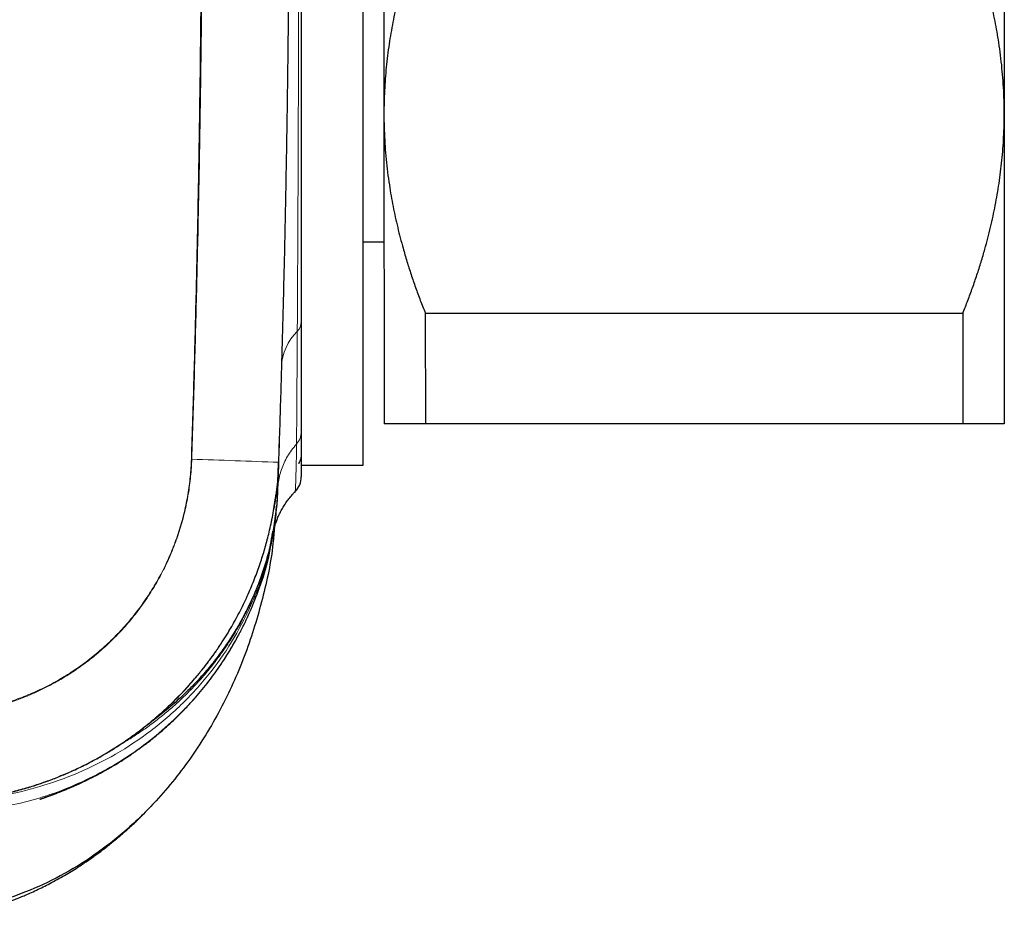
# Model space of a CAD drawing. Header units: millimetres. Extents: x 8 to 656, y 12 to 357.
# Tile 7 of 54: x 113 to 137, y 285 to 307. Entities that reach past the tile are written whole.
import ezdxf

# ---------------------------------------------------------------- set-up
doc = ezdxf.new("R2010")
doc.units = ezdxf.units.MM

msp = doc.modelspace()

# ---------------------------------------------------------------- linework, layer by layer
at = {"color": 7, "linetype": 'Continuous', "lineweight": 30}
for p, q in [((121.269, 296.016), (121.262, 328.016)), ((121.764, 319.516), (121.767, 304.516)), ((136.764, 319.519), (136.767, 304.519)), ((121.767, 304.516), (121.769, 297.016)), ((136.767, 304.519), (136.769, 297.019)), ((121.268, 301.416), (121.768, 301.416)), ((122.768, 299.694), (135.768, 299.697)), ((122.768, 299.694), (122.769, 297.016)), ((135.768, 299.697), (135.769, 297.019)), ((135.769, 297.019), (122.769, 297.016)), ((119.237, 296.695), (119.217, 296.084)), ((119.215, 296.021), (119.195, 295.409)), ((119.218, 296.087), (119.218, 296.082)), ((119.769, 296.015), (121.269, 296.016)), ((119.194, 295.38), (119.192, 295.324)), ((119.611, 295.369), (119.624, 295.383)), ((119.624, 295.383), (119.624, 295.384)), ((114.746, 288.877), (114.759, 288.884))]:
    msp.add_line(p, q, dxfattribs=at)
at = {"color": 252, "linetype": 'Continuous', "lineweight": 0}
for p, q in [((119.169, 295.409), (119.195, 295.409)), ((119.194, 295.38), (119.192, 295.327))]:
    msp.add_line(p, q, dxfattribs=at)
at = {"color": 252, "linetype": 'Continuous', "lineweight": 0, "flags": 128}
msp.add_lwpolyline([(117.11, 296.162), (117.111, 296.162), (117.113, 296.162), (117.114, 296.161), (117.116, 296.161), (117.117, 296.161), (117.118, 296.161), (117.12, 296.161), (117.121, 296.161)], dxfattribs=at)
at = {"color": 7, "linetype": 'Continuous', "lineweight": 30, "flags": 128}
msp.add_lwpolyline([(119.193, 295.362), (119.195, 295.408), (119.195, 295.409), (119.195, 295.409)], dxfattribs=at)
at = {"color": 252, "linetype": 'Continuous', "lineweight": 0}
for centre, radius, start, end in [((119.437, 299.486), 0.331, 315.2258, 358.9548), ((120.561, 298.342), 1.273, 134.278, 177.2664), ((108.616, 25.013), 271.282, 87.76024, 88.20341)]:
    msp.add_arc(centre, radius, start, end, dxfattribs=at)
at = {"color": 7, "linetype": 'Continuous', "lineweight": 30}
for start, end in [(315.3116, 0.0136), (315.3532, 0.0149)]:
    msp.add_arc((119.269, 295.735), 0.5, start, end, dxfattribs=at)
at = {"color": 252, "linetype": 'Continuous', "lineweight": 0}
for points, knots in [([(117.11, 296.162), (117.13, 296.814), (117.171, 298.119), (117.222, 300.077), (117.265, 302.036), (117.3, 303.994), (117.327, 305.953), (117.345, 307.912), (117.356, 309.872), (117.359, 311.831), (117.354, 313.792), (117.341, 315.753), (117.321, 317.713), (117.293, 319.674), (117.257, 321.635), (117.214, 323.596), (117.163, 325.556), (117.124, 326.863), (117.104, 327.516)], [0, 0, 0, 0, 0.062458, 0.124917, 0.187376, 0.249834, 0.312309, 0.374785, 0.437262, 0.499737, 0.562262, 0.624788, 0.687313, 0.749838, 0.812378, 0.874919, 0.93746, 1, 1, 1, 1]), ([(117.146, 327.518), (117.166, 326.867), (117.204, 325.566), (117.252, 323.611), (117.293, 321.655), (117.327, 319.696), (117.353, 317.747), (117.371, 315.808), (117.382, 313.878), (117.385, 311.947), (117.381, 310.001), (117.369, 308.04), (117.349, 306.065), (117.32, 304.087), (117.283, 302.108), (117.238, 300.128), (117.185, 298.145), (117.142, 296.823), (117.121, 296.161)], [0, 0, 0, 0, 0.06224, 0.12459, 0.186996, 0.249459, 0.311982, 0.373447, 0.43497, 0.496545, 0.558174, 0.621116, 0.684114, 0.74717, 0.810283, 0.873456, 0.936687, 1, 1, 1, 1]), ([(119.672, 299.253), (119.673, 299.307), (119.673, 299.414), (119.674, 299.579), (119.675, 299.747), (119.676, 299.918), (119.677, 300.091), (119.678, 300.289), (119.679, 300.514), (119.681, 300.766), (119.682, 301.024), (119.683, 301.295), (119.685, 301.579), (119.686, 301.878), (119.688, 302.182), (119.689, 302.474), (119.69, 302.754), (119.691, 303), (119.692, 303.227), (119.693, 303.435), (119.694, 303.645), (119.695, 303.867), (119.695, 304.101), (119.696, 304.347), (119.697, 304.596), (119.698, 304.847), (119.699, 305.1), (119.699, 305.377), (119.7, 305.679), (119.701, 306.006), (119.702, 306.336), (119.703, 306.68), (119.704, 307.037), (119.704, 307.409), (119.705, 307.784), (119.706, 308.115), (119.706, 308.399), (119.706, 308.638), (119.707, 308.877), (119.707, 309.129), (119.707, 309.392), (119.707, 309.668), (119.708, 309.945), (119.708, 310.222), (119.708, 310.5), (119.708, 310.803), (119.708, 311.13), (119.708, 311.482), (119.708, 311.834), (119.708, 312.198), (119.708, 312.575), (119.708, 312.963), (119.708, 313.35), (119.707, 313.733), (119.707, 314.11), (119.706, 314.481), (119.706, 314.851), (119.705, 315.201), (119.705, 315.531), (119.704, 315.842), (119.704, 316.152), (119.703, 316.462), (119.702, 316.772), (119.702, 317.081), (119.701, 317.389), (119.7, 317.715), (119.699, 318.06), (119.698, 318.421), (119.697, 318.779), (119.695, 319.129), (119.694, 319.47), (119.693, 319.802), (119.692, 320.131), (119.691, 320.44), (119.689, 320.729), (119.688, 320.999), (119.687, 321.265), (119.686, 321.53), (119.685, 321.792), (119.684, 322.052), (119.682, 322.309), (119.681, 322.578), (119.68, 322.86), (119.678, 323.152), (119.676, 323.438), (119.675, 323.718), (119.673, 323.992), (119.672, 324.258), (119.67, 324.519), (119.669, 324.687), (119.669, 324.771)], [0, 0, 0, 0, 0.0086006, 0.0172011, 0.0258095, 0.0344179, 0.0430336, 0.0516512, 0.0635353, 0.0754194, 0.0873241, 0.0992289, 0.112281, 0.1253332, 0.1384127, 0.1514922, 0.1624307, 0.1733731, 0.181757, 0.190141, 0.1985322, 0.2069233, 0.2165096, 0.2260966, 0.2356829, 0.2452936, 0.2549049, 0.2645155, 0.2766149, 0.2887142, 0.3008352, 0.3129562, 0.3263033, 0.3396503, 0.3530264, 0.3664025, 0.3747904, 0.3831783, 0.3915733, 0.3999684, 0.4095589, 0.4191501, 0.4287407, 0.4383554, 0.4479708, 0.4575856, 0.4696893, 0.481793, 0.4939183, 0.5060436, 0.5193944, 0.5327451, 0.5461249, 0.5595046, 0.5723764, 0.5852481, 0.5981458, 0.6110435, 0.622002, 0.6329606, 0.6439352, 0.6549098, 0.6660482, 0.6771866, 0.6883418, 0.6994971, 0.7128843, 0.7262715, 0.7396881, 0.7531047, 0.7659596, 0.7788146, 0.7916956, 0.8045766, 0.8155211, 0.8264657, 0.8374263, 0.8483869, 0.8595117, 0.8706366, 0.8817784, 0.8929201, 0.9062919, 0.9196637, 0.9330649, 0.9464661, 0.9598312, 0.9732036, 0.9865981, 1, 1, 1, 1]), ([(119.654, 296.529), (119.654, 296.559), (119.654, 296.621), (119.655, 296.717), (119.656, 296.817), (119.657, 296.924), (119.658, 297.036), (119.658, 297.155), (119.659, 297.279), (119.66, 297.406), (119.661, 297.537), (119.662, 297.673), (119.663, 297.813), (119.664, 297.957), (119.665, 298.105), (119.666, 298.257), (119.667, 298.413), (119.668, 298.573), (119.669, 298.737), (119.67, 298.905), (119.671, 299.077), (119.672, 299.194), (119.672, 299.253)], [0, 0, 0, 0, 0.046591, 0.093182, 0.139815, 0.186448, 0.236712, 0.286989, 0.337307, 0.387637, 0.438116, 0.488607, 0.539423, 0.59024, 0.641111, 0.691982, 0.743179, 0.79439, 0.845757, 0.897138, 0.948562, 1, 1, 1, 1]), ([(119.195, 295.409), (119.206, 295.523), (119.227, 295.753), (119.346, 296.082), (119.495, 296.341), (119.613, 296.48), (119.654, 296.529)], [0, 0, 0, 0, 0.282485, 0.564971, 0.847456, 1, 1, 1, 1]), ([(119.624, 295.384), (119.624, 295.384), (119.624, 295.384), (119.625, 295.394), (119.625, 295.413), (119.627, 295.44), (119.628, 295.474), (119.63, 295.515), (119.632, 295.56), (119.634, 295.609), (119.636, 295.664), (119.638, 295.73), (119.64, 295.807), (119.643, 295.899), (119.646, 295.998), (119.648, 296.105), (119.65, 296.218), (119.652, 296.328), (119.653, 296.432), (119.653, 296.496), (119.654, 296.529)], [0, 0, 0, 0, 0.041049, 0.102649, 0.16691, 0.225132, 0.283362, 0.341584, 0.392418, 0.443261, 0.494104, 0.544938, 0.607399, 0.66987, 0.732331, 0.792694, 0.853064, 0.913427, 0.956714, 1, 1, 1, 1]), ([(119.769, 296.285), (119.765, 296.225), (119.761, 296.144), (119.715, 296.077), (119.703, 296.06)], [0, 0, 0, 0, 0.729876, 1, 1, 1, 1]), ([(110.63, 289.978), (110.701, 289.977), (110.844, 289.977), (111.057, 289.985), (111.269, 290), (111.482, 290.022), (111.695, 290.051), (111.909, 290.088), (112.124, 290.133), (112.337, 290.185), (112.548, 290.244), (112.755, 290.31), (112.958, 290.382), (113.157, 290.46), (113.352, 290.544), (113.545, 290.635), (113.737, 290.734), (113.927, 290.839), (114.115, 290.953), (114.299, 291.072), (114.478, 291.198), (114.652, 291.329), (114.819, 291.464), (114.981, 291.603), (115.137, 291.747), (115.289, 291.897), (115.436, 292.053), (115.58, 292.215), (115.72, 292.384), (115.854, 292.558), (115.981, 292.736), (116.102, 292.917), (116.214, 293.099), (116.32, 293.284), (116.42, 293.472), (116.513, 293.663), (116.601, 293.858), (116.682, 294.059), (116.758, 294.264), (116.826, 294.472), (116.888, 294.682), (116.942, 294.892), (116.988, 295.102), (117.026, 295.312), (117.058, 295.524), (117.083, 295.736), (117.101, 295.948), (117.107, 296.091), (117.11, 296.162)], [0, 0, 0, 0, 0.021474, 0.042965, 0.064462, 0.085954, 0.107427, 0.129523, 0.151639, 0.173761, 0.195876, 0.217972, 0.239446, 0.260938, 0.282436, 0.303928, 0.325402, 0.347501, 0.369619, 0.391745, 0.413863, 0.435962, 0.457404, 0.478864, 0.500329, 0.521789, 0.543231, 0.565297, 0.587383, 0.609475, 0.631561, 0.653628, 0.675034, 0.696458, 0.717888, 0.739311, 0.760718, 0.782746, 0.804794, 0.826848, 0.848896, 0.870924, 0.892417, 0.913933, 0.935462, 0.956991, 0.978507, 1, 1, 1, 1]), ([(117.121, 296.161), (117.118, 296.092), (117.112, 295.954), (117.094, 295.744), (117.07, 295.532), (117.038, 295.318), (116.998, 295.104), (116.951, 294.89), (116.897, 294.678), (116.835, 294.466), (116.765, 294.256), (116.687, 294.046), (116.602, 293.837), (116.509, 293.631), (116.408, 293.429), (116.302, 293.231), (116.189, 293.038), (116.07, 292.851), (115.946, 292.669), (115.817, 292.493), (115.682, 292.322), (115.543, 292.157), (115.4, 291.998), (115.254, 291.847), (115.106, 291.704), (114.958, 291.568), (114.809, 291.44), (114.659, 291.319), (114.509, 291.205), (114.358, 291.098), (114.209, 290.997), (114.061, 290.904), (113.916, 290.818), (113.775, 290.738), (113.637, 290.665), (113.503, 290.598), (113.373, 290.536), (113.241, 290.477), (113.106, 290.421), (112.971, 290.368), (112.84, 290.32), (112.714, 290.276), (112.593, 290.237), (112.478, 290.203), (112.369, 290.172), (112.264, 290.144), (112.149, 290.116), (112.027, 290.088), (111.897, 290.061), (111.774, 290.038), (111.658, 290.019), (111.546, 290.002), (111.438, 289.988), (111.333, 289.976), (111.235, 289.966), (111.142, 289.958), (111.054, 289.951), (110.966, 289.946), (110.878, 289.942), (110.791, 289.939), (110.709, 289.937), (110.656, 289.936), (110.63, 289.936)], [0, 0, 0, 0, 0.020774, 0.041898, 0.063349, 0.085107, 0.107155, 0.12908, 0.151166, 0.173308, 0.195497, 0.218129, 0.240793, 0.263484, 0.2862, 0.308938, 0.331283, 0.353622, 0.375762, 0.39764, 0.419646, 0.441372, 0.462809, 0.483945, 0.504758, 0.52486, 0.544602, 0.563973, 0.582878, 0.601558, 0.619671, 0.637219, 0.654201, 0.670617, 0.68619, 0.701222, 0.715714, 0.729669, 0.744947, 0.759581, 0.773601, 0.787028, 0.799827, 0.811809, 0.823246, 0.834171, 0.84462, 0.858778, 0.872093, 0.884629, 0.896448, 0.907609, 0.918786, 0.929325, 0.939265, 0.948646, 0.957506, 0.965882, 0.975185, 0.983931, 0.992182, 1, 1, 1, 1]), ([(119.195, 295.409), (119.192, 295.341), (119.186, 295.205), (119.17, 295.005), (119.149, 294.807), (119.123, 294.613), (119.091, 294.419), (119.054, 294.225), (119.011, 294.032), (118.962, 293.839), (118.908, 293.647), (118.848, 293.453), (118.78, 293.258), (118.713, 293.08), (118.65, 292.923), (118.591, 292.787), (118.53, 292.651), (118.458, 292.502), (118.375, 292.339), (118.28, 292.163), (118.179, 291.99), (118.074, 291.819), (117.964, 291.651), (117.859, 291.499), (117.76, 291.363), (117.668, 291.242), (117.573, 291.123), (117.464, 290.99), (117.338, 290.845), (117.2, 290.693), (117.061, 290.55), (116.924, 290.414), (116.783, 290.281), (116.645, 290.158), (116.512, 290.044), (116.383, 289.939), (116.252, 289.836), (116.121, 289.738), (115.99, 289.644), (115.86, 289.554), (115.729, 289.467), (115.593, 289.381), (115.473, 289.308), (115.397, 289.264), (115.369, 289.247)], [0, 0, 0, 0, 0.026887, 0.053796, 0.07966, 0.105523, 0.131467, 0.157412, 0.183661, 0.209911, 0.236243, 0.262576, 0.290353, 0.318154, 0.337759, 0.357364, 0.377002, 0.39664, 0.423021, 0.449407, 0.475787, 0.502344, 0.528905, 0.555461, 0.575528, 0.595594, 0.615693, 0.635792, 0.663693, 0.691615, 0.717138, 0.742662, 0.768248, 0.793834, 0.81579, 0.837746, 0.85974, 0.881735, 0.902587, 0.923439, 0.944323, 0.965207, 0.986866, 1, 1, 1, 1]), ([(119.172, 295.03), (119.172, 295.038), (119.175, 295.068), (119.18, 295.124), (119.184, 295.188), (119.186, 295.229), (119.187, 295.245)], [0, 0, 0, 0, 0.124461, 0.456738, 0.78917, 1, 1, 1, 1]), ([(119.107, 294.974), (119.101, 294.935), (119.084, 294.838), (119.054, 294.682), (119.017, 294.507), (118.975, 294.331), (118.93, 294.156), (118.881, 293.981), (118.828, 293.807), (118.771, 293.634), (118.71, 293.462), (118.64, 293.274), (118.558, 293.072), (118.464, 292.857), (118.363, 292.643), (118.256, 292.432), (118.144, 292.223), (118.024, 292.016), (117.899, 291.812), (117.767, 291.611), (117.629, 291.413), (117.485, 291.219), (117.336, 291.028), (117.176, 290.836), (117.006, 290.643), (116.825, 290.451), (116.637, 290.264), (116.465, 290.102), (116.31, 289.964), (116.174, 289.847), (116.035, 289.734), (115.893, 289.623), (115.748, 289.514), (115.601, 289.408), (115.45, 289.305), (115.298, 289.206), (115.143, 289.109), (114.963, 289.002), (114.756, 288.886), (114.521, 288.765), (114.283, 288.65), (114.066, 288.554), (113.874, 288.475), (113.707, 288.411), (113.539, 288.349), (113.368, 288.292), (113.196, 288.237), (113.021, 288.186), (112.845, 288.139), (112.669, 288.095), (112.491, 288.055), (112.302, 288.017), (112.104, 287.982), (111.894, 287.95), (111.684, 287.924), (111.473, 287.902), (111.261, 287.886), (111.048, 287.875), (110.835, 287.87), (110.692, 287.87), (110.621, 287.871)], [0, 0, 0, 0, 0.009781, 0.024637, 0.03952, 0.054403, 0.069475, 0.084547, 0.099646, 0.114745, 0.129897, 0.145055, 0.164602, 0.184153, 0.203701, 0.223385, 0.243073, 0.262757, 0.282725, 0.302697, 0.322666, 0.34278, 0.362898, 0.383012, 0.404926, 0.426841, 0.44884, 0.47084, 0.485697, 0.500553, 0.515436, 0.53032, 0.545391, 0.560463, 0.575562, 0.590662, 0.605813, 0.620971, 0.642886, 0.6648, 0.6868, 0.708799, 0.723656, 0.738513, 0.753396, 0.768279, 0.783351, 0.798422, 0.813522, 0.828621, 0.843772, 0.858931, 0.876449, 0.893978, 0.911589, 0.9292, 0.946856, 0.964511, 0.98225, 1, 1, 1, 1]), ([(119.074, 294.421), (119.06, 294.289), (118.994, 293.671), (118.614, 292.594), (117.917, 291.248), (116.938, 290.04), (115.751, 289.037), (114.415, 288.292), (113.015, 287.801), (112.057, 287.689), (111.59, 287.634)], [0, 0, 0, 0, 0.036349, 0.170735, 0.310175, 0.452455, 0.595045, 0.735347, 0.870979, 1, 1, 1, 1]), ([(119.066, 294.381), (119.036, 294.191), (118.947, 293.622), (118.633, 292.769), (118.164, 291.834), (117.596, 291.006), (116.918, 290.248), (116.144, 289.578), (115.294, 289.015), (114.391, 288.563), (113.459, 288.237), (112.735, 288.052), (112.324, 288.009), (112.232, 287.999)], [0, 0, 0, 0, 0.057487, 0.172375, 0.270442, 0.370642, 0.472259, 0.574484, 0.676449, 0.777273, 0.876112, 0.972208, 1, 1, 1, 1])]:
    msp.add_open_spline(points, degree=3, knots=knots, dxfattribs=at)
at = {"color": 7, "linetype": 'Continuous', "lineweight": 30}
for points, knots in [([(119.237, 327.565), (119.249, 327.174), (119.273, 326.391), (119.312, 324.957), (119.353, 323.262), (119.393, 321.306), (119.425, 319.35), (119.447, 317.654), (119.461, 316.219), (119.471, 314.91), (119.478, 313.465), (119.48, 311.886), (119.477, 310.306), (119.47, 308.726), (119.457, 307.146), (119.438, 305.566), (119.415, 303.986), (119.387, 302.407), (119.353, 300.827), (119.313, 299.247), (119.269, 297.667), (119.235, 296.614), (119.218, 296.087)], [0, 0, 0, 0, 0.037286, 0.074572, 0.136717, 0.198863, 0.261015, 0.323166, 0.360459, 0.397752, 0.447927, 0.498103, 0.548279, 0.598461, 0.648644, 0.698826, 0.749018, 0.799211, 0.849403, 0.899602, 0.949801, 1, 1, 1, 1]), ([(119.763, 324.547), (119.763, 324.465), (119.763, 324.303), (119.763, 324.05), (119.763, 323.791), (119.763, 323.526), (119.763, 323.254), (119.763, 322.974), (119.763, 322.686), (119.763, 322.393), (119.763, 322.094), (119.763, 321.796), (119.764, 321.5), (119.764, 321.206), (119.764, 320.908), (119.764, 320.605), (119.764, 320.315), (119.764, 320.038), (119.764, 319.774), (119.764, 319.509), (119.764, 319.243), (119.764, 318.976), (119.764, 318.683), (119.764, 318.362), (119.764, 318.013), (119.764, 317.661), (119.764, 317.305), (119.764, 316.953), (119.765, 316.604), (119.765, 316.259), (119.765, 315.911), (119.765, 315.562), (119.765, 315.229), (119.765, 314.915), (119.765, 314.617), (119.765, 314.321), (119.765, 314.025), (119.765, 313.73), (119.765, 313.408), (119.765, 313.059), (119.765, 312.682), (119.765, 312.304), (119.766, 311.927), (119.766, 311.555), (119.766, 311.19), (119.766, 310.83), (119.766, 310.471), (119.766, 310.113), (119.766, 309.775), (119.766, 309.456), (119.766, 309.158), (119.766, 308.862), (119.766, 308.569), (119.766, 308.279), (119.766, 307.963), (119.766, 307.623), (119.767, 307.26), (119.767, 306.899), (119.767, 306.54), (119.767, 306.191), (119.767, 305.85), (119.767, 305.518), (119.767, 305.189), (119.767, 304.864), (119.767, 304.559), (119.767, 304.274), (119.767, 304.01), (119.767, 303.749), (119.767, 303.492), (119.767, 303.24), (119.767, 302.968), (119.767, 302.677), (119.768, 302.369), (119.768, 302.067), (119.768, 301.769), (119.768, 301.484), (119.768, 301.21), (119.768, 300.948), (119.768, 300.69), (119.768, 300.437), (119.768, 300.19), (119.768, 299.947), (119.768, 299.71), (119.768, 299.557), (119.768, 299.48)], [0, 0, 0, 0, 0.013255, 0.026515, 0.039778, 0.053038, 0.066293, 0.079731, 0.093174, 0.10662, 0.120063, 0.133501, 0.146037, 0.158577, 0.17112, 0.18366, 0.196196, 0.206725, 0.217255, 0.227784, 0.238153, 0.248523, 0.258892, 0.272067, 0.285248, 0.298431, 0.311611, 0.324787, 0.337325, 0.349868, 0.362413, 0.374956, 0.387494, 0.398026, 0.408559, 0.41909, 0.429461, 0.439832, 0.450202, 0.463385, 0.476574, 0.489764, 0.502953, 0.516136, 0.528719, 0.541306, 0.553895, 0.566483, 0.579066, 0.589636, 0.600207, 0.610777, 0.621183, 0.631591, 0.641997, 0.655232, 0.668473, 0.681716, 0.694956, 0.708192, 0.720787, 0.733387, 0.745989, 0.758589, 0.771184, 0.781764, 0.792345, 0.802925, 0.813342, 0.82376, 0.834177, 0.847422, 0.860673, 0.873925, 0.887175, 0.90042, 0.912819, 0.92522, 0.937622, 0.950021, 0.962514, 0.97501, 0.987507, 1, 1, 1, 1]), ([(122.766, 309.338), (122.726, 309.236), (122.645, 309.032), (122.533, 308.724), (122.426, 308.415), (122.327, 308.103), (122.239, 307.807), (122.163, 307.526), (122.097, 307.262), (122.037, 306.997), (121.982, 306.732), (121.934, 306.468), (121.891, 306.198), (121.853, 305.922), (121.822, 305.642), (121.798, 305.361), (121.78, 305.079), (121.769, 304.797), (121.768, 304.61), (121.767, 304.516)], [0, 0, 0, 0, 0.065617, 0.131251, 0.19689, 0.26252, 0.328133, 0.383157, 0.438186, 0.49321, 0.547623, 0.602041, 0.656453, 0.71369, 0.770953, 0.828229, 0.885504, 0.942765, 1, 1, 1, 1]), ([(136.767, 304.519), (136.767, 304.575), (136.766, 304.735), (136.758, 304.998), (136.741, 305.31), (136.714, 305.621), (136.68, 305.931), (136.639, 306.224), (136.594, 306.5), (136.546, 306.758), (136.493, 307.015), (136.435, 307.269), (136.372, 307.52), (136.298, 307.794), (136.212, 308.088), (136.111, 308.404), (136.003, 308.718), (135.889, 309.031), (135.807, 309.237), (135.766, 309.34)], [0, 0, 0, 0, 0.034083, 0.097391, 0.160725, 0.224069, 0.287405, 0.350714, 0.403934, 0.457159, 0.510379, 0.562664, 0.614953, 0.667239, 0.733776, 0.800332, 0.866897, 0.933458, 1, 1, 1, 1]), ([(121.767, 304.516), (121.767, 304.46), (121.768, 304.3), (121.776, 304.036), (121.794, 303.725), (121.82, 303.414), (121.854, 303.104), (121.895, 302.811), (121.94, 302.535), (121.988, 302.276), (122.041, 302.02), (122.099, 301.766), (122.162, 301.514), (122.236, 301.241), (122.323, 300.946), (122.423, 300.63), (122.531, 300.316), (122.646, 300.004), (122.727, 299.797), (122.768, 299.694)], [0, 0, 0, 0, 0.0340829, 0.0973908, 0.1607248, 0.2240686, 0.2874046, 0.350714, 0.403934, 0.4571588, 0.5103792, 0.5626641, 0.6149532, 0.6672386, 0.7337764, 0.8003325, 0.8668972, 0.9334582, 1, 1, 1, 1]), ([(135.768, 299.697), (135.808, 299.799), (135.889, 300.002), (136.002, 300.31), (136.108, 300.62), (136.208, 300.931), (136.295, 301.228), (136.371, 301.508), (136.437, 301.773), (136.497, 302.038), (136.552, 302.302), (136.6, 302.567), (136.643, 302.837), (136.681, 303.112), (136.712, 303.393), (136.737, 303.674), (136.754, 303.955), (136.765, 304.237), (136.766, 304.425), (136.767, 304.519)], [0, 0, 0, 0, 0.0656165, 0.1312512, 0.1968897, 0.2625199, 0.3281326, 0.3831572, 0.4381861, 0.4932102, 0.547623, 0.6020407, 0.6564531, 0.7136899, 0.7709531, 0.8282288, 0.8855036, 0.9427646, 1, 1, 1, 1]), ([(119.768, 299.48), (119.768, 299.414), (119.768, 299.281), (119.768, 299.087), (119.768, 298.898), (119.768, 298.714), (119.768, 298.534), (119.768, 298.36), (119.768, 298.19), (119.768, 298.021), (119.769, 297.853), (119.769, 297.688), (119.769, 297.529), (119.769, 297.375), (119.769, 297.228), (119.769, 297.087), (119.769, 296.952), (119.769, 296.868), (119.769, 296.826)], [0, 0, 0, 0, 0.059748, 0.119508, 0.179267, 0.239016, 0.299121, 0.359238, 0.419355, 0.47946, 0.544293, 0.609139, 0.673986, 0.738819, 0.804107, 0.869409, 0.934712, 1, 1, 1, 1]), ([(122.769, 297.016), (122.728, 297.016), (122.648, 297.016), (122.535, 297.016), (122.428, 297.016), (122.329, 297.016), (122.241, 297.016), (122.165, 297.016), (122.099, 297.016), (122.039, 297.016), (121.984, 297.016), (121.936, 297.016), (121.893, 297.016), (121.855, 297.016), (121.824, 297.016), (121.799, 297.016), (121.782, 297.016), (121.771, 297.016), (121.769, 297.016), (121.769, 297.016)], [0, 0, 0, 0, 0.065617, 0.131251, 0.19689, 0.26252, 0.328133, 0.383157, 0.438186, 0.49321, 0.547623, 0.602041, 0.656453, 0.71369, 0.770953, 0.828229, 0.885504, 0.942765, 1, 1, 1, 1]), ([(136.769, 297.019), (136.768, 297.019), (136.766, 297.019), (136.752, 297.019), (136.729, 297.019), (136.697, 297.019), (136.658, 297.019), (136.614, 297.019), (136.567, 297.019), (136.514, 297.019), (136.456, 297.019), (136.392, 297.019), (136.317, 297.019), (136.229, 297.019), (136.125, 297.019), (136.014, 297.019), (135.896, 297.019), (135.811, 297.019), (135.769, 297.019)], [0, 0, 0, 0, 0.065449, 0.130926, 0.196415, 0.261894, 0.327345, 0.382403, 0.437466, 0.492525, 0.54654, 0.60056, 0.654576, 0.723644, 0.792733, 0.861832, 0.930927, 1, 1, 1, 1]), ([(119.769, 296.826), (119.769, 296.787), (119.769, 296.708), (119.769, 296.598), (119.769, 296.495), (119.769, 296.394), (119.769, 296.296), (119.769, 296.204), (119.769, 296.119), (119.769, 296.043), (119.769, 295.979), (119.769, 295.926), (119.769, 295.881), (119.769, 295.843), (119.769, 295.811), (119.769, 295.784), (119.769, 295.761), (119.769, 295.744), (119.769, 295.735), (119.769, 295.736), (119.769, 295.736)], [0, 0, 0, 0, 0.054689, 0.109379, 0.164167, 0.218955, 0.280617, 0.342305, 0.404001, 0.465689, 0.527353, 0.579176, 0.631004, 0.682827, 0.733786, 0.784749, 0.835709, 0.900685, 0.965687, 1, 1, 1, 1]), ([(119.769, 296.285), (119.765, 296.225), (119.761, 296.144), (119.715, 296.077), (119.703, 296.06)], [0, 0, 0, 0, 0.729876, 1, 1, 1, 1]), ([(119.218, 296.087), (119.214, 295.999), (119.207, 295.823), (119.185, 295.56), (119.156, 295.297), (119.129, 295.101), (119.11, 294.994), (119.107, 294.974)], [0, 0, 0, 0, 0.235883, 0.471765, 0.708565, 0.945365, 1, 1, 1, 1]), ([(119.206, 295.836), (119.207, 295.846), (119.213, 295.928), (119.215, 296.01), (119.218, 296.082)], [0, 0, 0, 0, 0.131958, 1, 1, 1, 1]), ([(110.618, 287.865), (110.677, 287.864), (110.794, 287.864), (110.971, 287.867), (111.148, 287.874), (111.325, 287.885), (111.502, 287.899), (111.679, 287.917), (111.856, 287.939), (112.033, 287.965), (112.21, 287.995), (112.387, 288.028), (112.564, 288.065), (112.74, 288.106), (112.915, 288.151), (113.09, 288.2), (113.264, 288.252), (113.43, 288.306), (113.586, 288.361), (113.734, 288.415), (113.881, 288.472), (114.039, 288.537), (114.208, 288.611), (114.387, 288.694), (114.564, 288.781), (114.739, 288.872), (114.912, 288.968), (115.102, 289.078), (115.307, 289.205), (115.526, 289.35), (115.741, 289.502), (115.923, 289.64), (116.074, 289.76), (116.196, 289.86), (116.316, 289.963), (116.443, 290.077), (116.578, 290.202), (116.719, 290.339), (116.858, 290.48), (116.993, 290.624), (117.125, 290.772), (117.267, 290.939), (117.418, 291.126), (117.577, 291.336), (117.73, 291.55), (117.87, 291.761), (117.998, 291.967), (118.113, 292.163), (118.221, 292.359), (118.322, 292.554), (118.418, 292.752), (118.505, 292.945), (118.585, 293.133), (118.658, 293.316), (118.726, 293.5), (118.789, 293.683), (118.847, 293.862), (118.899, 294.039), (118.948, 294.217), (118.995, 294.405), (119.039, 294.603), (119.081, 294.811), (119.116, 295.021), (119.141, 295.182), (119.152, 295.274), (119.155, 295.295)], [0, 0, 0, 0, 0.014259, 0.028519, 0.042803, 0.057087, 0.071468, 0.085849, 0.100256, 0.114663, 0.129199, 0.143736, 0.158298, 0.172861, 0.187523, 0.202186, 0.216875, 0.231565, 0.244297, 0.25703, 0.26978, 0.282529, 0.298436, 0.314344, 0.330251, 0.346235, 0.362221, 0.378205, 0.399395, 0.420585, 0.441856, 0.463128, 0.47586, 0.488593, 0.501343, 0.514092, 0.529999, 0.545907, 0.561814, 0.577798, 0.593784, 0.609768, 0.630958, 0.652148, 0.67342, 0.694691, 0.713409, 0.732141, 0.749851, 0.76756, 0.785317, 0.803074, 0.818951, 0.834828, 0.85074, 0.866651, 0.881539, 0.896426, 0.911342, 0.926258, 0.943369, 0.960491, 0.977655, 0.99482, 1, 1, 1, 1]), ([(119.195, 295.409), (119.195, 295.409), (119.193, 295.342), (119.186, 295.209), (119.169, 294.994), (119.144, 294.766), (119.108, 294.524), (119.066, 294.294), (119.019, 294.077), (118.968, 293.873), (118.911, 293.673), (118.85, 293.479), (118.784, 293.289), (118.714, 293.102), (118.638, 292.917), (118.551, 292.721), (118.451, 292.515), (118.338, 292.299), (118.223, 292.097), (118.108, 291.908), (117.994, 291.732), (117.877, 291.562), (117.757, 291.399), (117.635, 291.241), (117.508, 291.086), (117.377, 290.934), (117.241, 290.785), (117.101, 290.639), (116.957, 290.497), (116.809, 290.357), (116.657, 290.222), (116.501, 290.089), (116.34, 289.961), (116.208, 289.859), (116.128, 289.802), (116.103, 289.785)], [0, 0, 0, 0, 0.000009, 0.030124, 0.060239, 0.097036, 0.133844, 0.170642, 0.202347, 0.23406, 0.265766, 0.295922, 0.326084, 0.35624, 0.386279, 0.416318, 0.452995, 0.489684, 0.526362, 0.557921, 0.589486, 0.621045, 0.651027, 0.681014, 0.710996, 0.741328, 0.771666, 0.801998, 0.832579, 0.863165, 0.893747, 0.924647, 0.955553, 0.986454, 1, 1, 1, 1]), ([(119.086, 294.377), (119.086, 294.377), (119.086, 294.377), (119.086, 294.378), (119.087, 294.381), (119.088, 294.385), (119.088, 294.39), (119.09, 294.395), (119.091, 294.4), (119.092, 294.406), (119.094, 294.413), (119.095, 294.42), (119.097, 294.428), (119.099, 294.436), (119.101, 294.446), (119.104, 294.457), (119.107, 294.469), (119.11, 294.483), (119.115, 294.499), (119.12, 294.517), (119.126, 294.54), (119.135, 294.567), (119.145, 294.6), (119.158, 294.639), (119.175, 294.684), (119.194, 294.733), (119.216, 294.786), (119.241, 294.839), (119.268, 294.893), (119.296, 294.947), (119.327, 295), (119.36, 295.053), (119.394, 295.105), (119.431, 295.156), (119.469, 295.206), (119.508, 295.256), (119.549, 295.303), (119.588, 295.346), (119.614, 295.372), (119.625, 295.383)], [0, 0, 0, 0, 0.041619, 0.106844, 0.160377, 0.203305, 0.237572, 0.265084, 0.287404, 0.305756, 0.321094, 0.334171, 0.345593, 0.35587, 0.365448, 0.374745, 0.384052, 0.393738, 0.404252, 0.416095, 0.429852, 0.446226, 0.46601, 0.489882, 0.517849, 0.548873, 0.581698, 0.615605, 0.650228, 0.685337, 0.720786, 0.756476, 0.792345, 0.828349, 0.864457, 0.900648, 0.936905, 0.973217, 1, 1, 1, 1]), ([(119.187, 295.245), (119.188, 295.254), (119.191, 295.297), (119.192, 295.343), (119.194, 295.38)], [0, 0, 0, 0, 0.2110256, 1, 1, 1, 1]), ([(119.195, 295.417), (119.195, 295.409), (119.194, 295.38), (119.192, 295.35), (119.191, 295.33), (119.191, 295.329)], [0, 0, 0, 0, 0.269474, 0.974315, 1, 1, 1, 1]), ([(119.093, 294.421), (119.092, 294.412), (119.089, 294.396), (119.086, 294.378), (119.083, 294.365), (119.081, 294.354), (119.08, 294.346), (119.079, 294.341), (119.078, 294.338), (119.078, 294.338), (119.079, 294.341), (119.08, 294.349), (119.083, 294.365), (119.087, 294.387), (119.091, 294.411), (119.095, 294.434), (119.099, 294.46), (119.104, 294.49), (119.109, 294.523), (119.115, 294.561), (119.121, 294.602), (119.128, 294.646), (119.134, 294.694), (119.141, 294.745), (119.148, 294.799), (119.155, 294.858), (119.161, 294.92), (119.167, 294.978), (119.17, 295.016), (119.172, 295.03)], [0, 0, 0, 0, 0.044791, 0.076727, 0.108664, 0.140618, 0.172572, 0.204754, 0.236936, 0.269137, 0.301337, 0.347564, 0.403108, 0.458676, 0.49351, 0.528344, 0.5632, 0.598056, 0.635378, 0.6727, 0.710047, 0.747395, 0.784849, 0.822304, 0.859782, 0.897259, 0.936812, 0.976371, 1, 1, 1, 1]), ([(119.118, 294.51), (119.108, 294.38), (119.064, 293.801), (118.844, 292.778), (118.444, 291.456), (117.873, 290.173), (117.152, 288.97), (116.359, 287.976), (115.551, 287.185), (114.773, 286.575), (113.958, 286.074), (113.12, 285.685), (112.273, 285.407), (111.434, 285.24), (110.612, 285.169), (110.075, 285.201), (109.811, 285.216)], [0, 0, 0, 0, 0.026873, 0.119486, 0.214766, 0.311391, 0.407943, 0.503045, 0.572724, 0.640533, 0.706197, 0.769562, 0.830572, 0.889257, 0.945697, 1, 1, 1, 1]), ([(119.026, 294.034), (119.035, 294.074), (119.059, 294.184), (119.084, 294.326), (119.1, 294.428), (119.104, 294.458)], [0, 0, 0, 0, 0.285465, 0.7868, 1, 1, 1, 1]), ([(119.086, 294.377), (119.085, 294.376), (119.085, 294.371), (119.084, 294.366), (119.083, 294.363), (119.083, 294.361), (119.083, 294.362), (119.083, 294.362)], [0, 0, 0, 0, 0.143234, 0.459716, 0.723787, 0.959024, 1, 1, 1, 1]), ([(113.45, 287.94), (113.45, 287.94), (113.45, 287.94), (113.451, 287.941), (113.453, 287.941), (113.456, 287.942), (113.459, 287.944), (113.463, 287.945), (113.468, 287.947), (113.473, 287.948), (113.479, 287.95), (113.486, 287.953), (113.494, 287.955), (113.504, 287.959), (113.517, 287.963), (113.532, 287.969), (113.547, 287.974), (113.562, 287.979), (113.576, 287.984), (113.592, 287.99), (113.612, 287.997), (113.635, 288.005), (113.663, 288.016), (113.688, 288.025), (113.71, 288.033), (113.73, 288.04), (113.752, 288.048), (113.772, 288.056), (113.789, 288.062), (113.803, 288.068), (113.818, 288.073), (113.832, 288.079), (113.847, 288.085), (113.864, 288.091), (113.883, 288.099), (113.902, 288.106), (113.921, 288.114), (113.938, 288.12), (113.956, 288.127), (113.972, 288.134), (113.988, 288.14), (114.002, 288.146), (114.012, 288.15), (114.02, 288.154), (114.026, 288.156), (114.034, 288.159), (114.041, 288.162), (114.048, 288.165), (114.056, 288.168), (114.064, 288.172), (114.072, 288.175), (114.08, 288.178), (114.087, 288.181), (114.094, 288.184), (114.098, 288.186), (114.1, 288.186), (114.097, 288.185), (114.095, 288.184), (114.093, 288.184), (114.091, 288.183), (114.09, 288.182), (114.09, 288.183), (114.092, 288.183), (114.095, 288.185), (114.1, 288.186), (114.106, 288.189), (114.114, 288.193), (114.124, 288.196), (114.135, 288.201), (114.145, 288.205), (114.155, 288.209), (114.162, 288.213), (114.172, 288.217), (114.183, 288.222), (114.196, 288.227), (114.209, 288.232), (114.22, 288.237), (114.231, 288.242), (114.241, 288.246), (114.25, 288.25), (114.258, 288.254), (114.267, 288.257), (114.278, 288.262), (114.29, 288.268), (114.305, 288.274), (114.322, 288.282), (114.34, 288.289), (114.359, 288.298), (114.378, 288.307), (114.402, 288.317), (114.429, 288.33), (114.461, 288.345), (114.491, 288.359), (114.521, 288.372), (114.551, 288.387), (114.582, 288.402), (114.612, 288.417), (114.643, 288.432), (114.675, 288.448), (114.708, 288.464), (114.739, 288.48), (114.769, 288.495), (114.797, 288.509), (114.826, 288.524), (114.859, 288.542), (114.896, 288.562), (114.936, 288.583), (114.985, 288.61), (115.039, 288.64), (115.097, 288.673), (115.157, 288.707), (115.219, 288.744), (115.28, 288.781), (115.337, 288.815), (115.403, 288.856), (115.478, 288.904), (115.562, 288.958), (115.636, 289.009), (115.704, 289.055), (115.768, 289.1), (115.835, 289.148), (115.908, 289.201), (115.985, 289.259), (116.069, 289.322), (116.158, 289.392), (116.252, 289.469), (116.351, 289.552), (116.455, 289.642), (116.565, 289.74), (116.68, 289.847), (116.798, 289.961), (116.915, 290.079), (117.029, 290.199), (117.141, 290.321), (117.27, 290.468), (117.414, 290.641), (117.571, 290.841), (117.721, 291.047), (117.866, 291.258), (117.978, 291.433), (118.06, 291.569), (118.115, 291.662), (118.166, 291.751), (118.213, 291.836), (118.256, 291.915), (118.295, 291.989), (118.33, 292.058), (118.362, 292.122), (118.393, 292.185), (118.424, 292.248), (118.448, 292.301), (118.466, 292.339), (118.477, 292.362), (118.484, 292.379), (118.489, 292.39), (118.493, 292.398), (118.498, 292.409), (118.505, 292.425), (118.515, 292.447), (118.526, 292.473), (118.54, 292.504), (118.555, 292.539), (118.57, 292.576), (118.593, 292.629), (118.621, 292.699), (118.655, 292.786), (118.69, 292.876), (118.724, 292.969), (118.758, 293.065), (118.792, 293.165), (118.825, 293.268), (118.858, 293.373), (118.89, 293.482), (118.921, 293.594), (118.951, 293.707), (118.979, 293.822), (119.004, 293.926), (119.018, 293.993), (119.024, 294.022)], [0, 0, 0, 0, 0.002904, 0.006366, 0.010259, 0.014582, 0.019337, 0.024254, 0.029561, 0.035251, 0.04091, 0.046302, 0.051426, 0.058941, 0.065802, 0.07202, 0.078094, 0.083608, 0.088566, 0.093253, 0.098169, 0.104324, 0.110829, 0.117691, 0.121887, 0.126133, 0.130386, 0.134234, 0.137244, 0.139854, 0.142122, 0.144535, 0.147208, 0.15014, 0.153341, 0.157041, 0.159702, 0.162604, 0.165575, 0.168167, 0.170455, 0.172311, 0.173746, 0.174383, 0.174901, 0.175394, 0.176478, 0.178081, 0.180294, 0.183102, 0.18651, 0.190493, 0.194447, 0.199238, 0.203596, 0.207528, 0.21221, 0.216653, 0.220944, 0.225082, 0.232091, 0.238618, 0.245017, 0.25155, 0.259505, 0.267654, 0.275999, 0.284256, 0.292002, 0.299239, 0.302845, 0.306312, 0.309893, 0.314145, 0.31909, 0.322704, 0.326436, 0.329819, 0.332832, 0.335474, 0.337745, 0.340042, 0.342571, 0.345538, 0.348943, 0.352786, 0.356732, 0.36023, 0.363408, 0.366469, 0.372051, 0.37721, 0.381947, 0.386272, 0.390682, 0.395484, 0.399532, 0.403823, 0.408356, 0.413115, 0.417361, 0.420888, 0.423687, 0.426883, 0.430477, 0.434473, 0.438852, 0.443225, 0.449774, 0.455928, 0.461687, 0.468784, 0.475177, 0.480902, 0.486338, 0.495163, 0.503496, 0.511354, 0.517209, 0.523178, 0.529814, 0.536776, 0.544354, 0.552547, 0.561358, 0.570786, 0.580832, 0.591495, 0.602775, 0.61525, 0.628013, 0.640769, 0.653518, 0.666258, 0.67899, 0.698417, 0.717819, 0.737195, 0.75654, 0.775852, 0.784338, 0.792577, 0.80035, 0.807659, 0.814505, 0.82078, 0.826613, 0.832005, 0.836959, 0.842709, 0.847733, 0.850218, 0.852242, 0.853457, 0.854354, 0.854884, 0.855533, 0.857238, 0.859525, 0.862416, 0.865921, 0.870045, 0.874766, 0.87959, 0.888989, 0.898093, 0.906952, 0.915616, 0.924141, 0.932582, 0.940998, 0.949447, 0.958018, 0.966736, 0.975652, 0.984588, 0.99338, 1, 1, 1, 1]), ([(109.777, 284.938), (109.793, 284.938), (109.822, 284.938), (109.863, 284.939), (109.899, 284.939), (109.933, 284.939), (109.968, 284.94), (110.006, 284.941), (110.058, 284.942), (110.128, 284.945), (110.216, 284.948), (110.31, 284.954), (110.407, 284.96), (110.504, 284.968), (110.604, 284.977), (110.705, 284.987), (110.805, 284.999), (110.939, 285.016), (111.107, 285.041), (111.308, 285.075), (111.474, 285.108), (111.603, 285.136), (111.695, 285.157), (111.781, 285.178), (111.861, 285.198), (111.927, 285.215), (111.981, 285.23), (112.024, 285.242), (112.064, 285.253), (112.101, 285.264), (112.136, 285.274), (112.168, 285.283), (112.193, 285.291), (112.211, 285.296), (112.222, 285.299), (112.229, 285.302), (112.236, 285.304), (112.244, 285.306), (112.255, 285.309), (112.273, 285.315), (112.301, 285.324), (112.342, 285.337), (112.392, 285.353), (112.451, 285.373), (112.518, 285.396), (112.594, 285.422), (112.679, 285.453), (112.772, 285.488), (112.874, 285.528), (112.982, 285.571), (113.092, 285.618), (113.221, 285.674), (113.367, 285.741), (113.528, 285.819), (113.694, 285.904), (113.865, 285.995), (114.038, 286.094), (114.204, 286.192), (114.351, 286.284), (114.48, 286.368), (114.593, 286.444), (114.701, 286.519), (114.802, 286.591), (114.896, 286.661), (114.983, 286.726), (115.062, 286.788), (115.122, 286.835), (115.164, 286.868), (115.189, 286.889), (115.213, 286.908), (115.233, 286.925), (115.251, 286.939), (115.266, 286.952), (115.281, 286.964), (115.3, 286.98), (115.326, 287.002), (115.36, 287.03), (115.4, 287.064), (115.448, 287.105), (115.497, 287.149), (115.548, 287.194), (115.599, 287.24), (115.651, 287.287), (115.7, 287.333), (115.744, 287.375), (115.783, 287.411), (115.816, 287.443), (115.845, 287.471), (115.869, 287.495), (115.889, 287.515), (115.904, 287.529), (115.914, 287.54), (115.921, 287.546), (115.925, 287.551), (115.926, 287.552), (115.925, 287.551), (115.921, 287.548), (115.915, 287.542), (115.905, 287.533), (115.891, 287.52), (115.871, 287.501), (115.845, 287.477), (115.811, 287.444), (115.769, 287.404), (115.719, 287.358), (115.667, 287.31), (115.614, 287.263), (115.565, 287.218), (115.517, 287.176), (115.47, 287.135), (115.425, 287.096), (115.381, 287.059), (115.343, 287.028), (115.31, 287.001), (115.286, 286.98), (115.268, 286.966), (115.256, 286.956), (115.247, 286.949), (115.24, 286.944), (115.232, 286.937), (115.22, 286.928), (115.206, 286.918), (115.191, 286.907), (115.175, 286.896), (115.165, 286.888), (115.159, 286.883)], [0, 0, 0, 0, 0.005899, 0.011017, 0.015353, 0.019419, 0.0238, 0.028497, 0.03351, 0.04353, 0.054631, 0.066825, 0.078645, 0.091155, 0.10374, 0.116356, 0.129004, 0.141684, 0.167141, 0.192728, 0.218447, 0.230619, 0.242438, 0.253534, 0.263896, 0.273519, 0.279355, 0.284877, 0.290082, 0.294968, 0.299535, 0.303781, 0.307313, 0.309356, 0.310753, 0.311541, 0.31236, 0.313445, 0.314796, 0.316413, 0.320638, 0.326023, 0.332575, 0.340299, 0.349202, 0.359295, 0.370586, 0.383087, 0.396809, 0.411713, 0.426802, 0.441684, 0.464645, 0.487077, 0.508966, 0.534813, 0.559821, 0.583971, 0.607245, 0.624906, 0.642006, 0.658516, 0.67414, 0.688783, 0.702434, 0.715084, 0.726725, 0.73102, 0.735158, 0.738992, 0.742352, 0.74524, 0.747653, 0.749762, 0.752571, 0.756903, 0.762398, 0.769058, 0.776889, 0.785896, 0.793801, 0.802438, 0.811621, 0.820179, 0.827914, 0.834485, 0.840327, 0.845451, 0.849873, 0.85362, 0.856734, 0.858703, 0.860415, 0.861954, 0.863432, 0.864944, 0.866494, 0.86818, 0.87009, 0.873087, 0.876678, 0.880915, 0.887219, 0.894628, 0.903158, 0.912817, 0.9212, 0.929801, 0.937781, 0.945128, 0.953188, 0.960325, 0.966544, 0.971847, 0.976238, 0.978521, 0.980449, 0.982023, 0.982775, 0.983705, 0.986216, 0.9897, 0.992609, 0.996026, 1, 1, 1, 1])]:
    msp.add_open_spline(points, degree=3, knots=knots, dxfattribs=at)
at = {"color": 252, "linetype": 'Continuous', "lineweight": 0}
msp.add_open_spline([(119.654, 296.529), (119.687, 296.574), (119.753, 296.663), (119.764, 296.772), (119.769, 296.826)], degree=3, dxfattribs=at)

doc.saveas('drawing.dxf')
